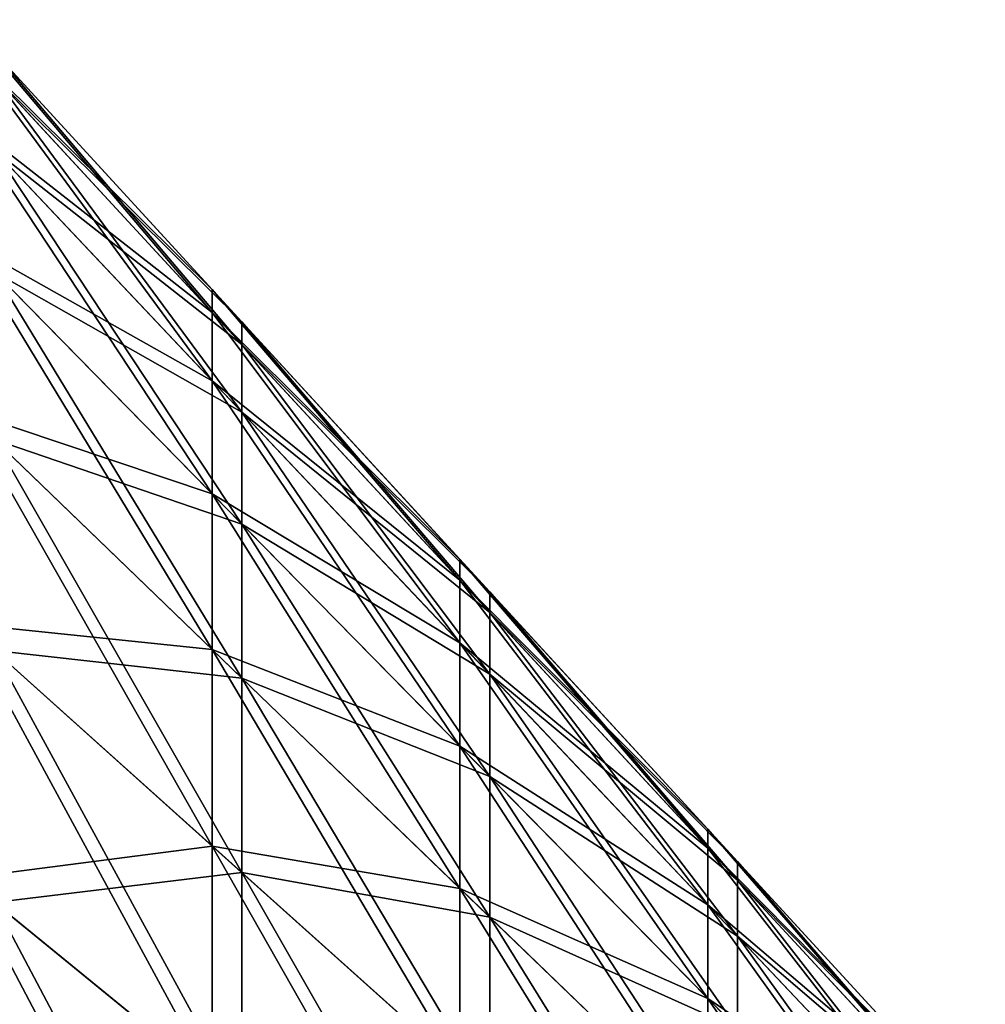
# Model space of a CAD drawing. Header units: millimetres. Extents: x -71 to 126, y -35 to 75.
# Tile 35 of 178: x -48 to -40, y 20 to 28. Entities that reach past the tile are written whole.
import ezdxf

# ---------------------------------------------------------------- set-up
doc = ezdxf.new("R2010")
doc.units = ezdxf.units.MM
doc.header["$LTSCALE"] = 52.536866
doc.layers.add('375', color=7, linetype='CONTINUOUS')
doc.layers.add('384', color=7, linetype='CONTINUOUS')

msp = doc.modelspace()

# ---------------------------------------------------------------- linework, layer by layer
at = {"layer": '375', "linetype": 'Continuous'}
for points in [[(-48.4322, 27.7804, -78.3732), (-48.4322, 27.9845, -75), (-46.4011, 25.5846, -78.1065), (-48.4322, 27.7804, -78.3732)], [(-48.4322, 27.9845, -75), (-48.4322, 27.7804, -71.6268), (-46.4011, 25.7726, -75), (-48.4322, 27.9845, -75)], [(-46.4011, 25.5846, -78.1065), (-48.4322, 27.9845, -75), (-46.4011, 25.7726, -75), (-46.4011, 25.5846, -78.1065)], [(-48.4322, 27.1713, -81.6971), (-48.4322, 27.7804, -78.3732), (-46.4011, 25.0237, -81.1678), (-48.4322, 27.1713, -81.6971)], [(-46.4011, 25.0237, -81.1678), (-48.4322, 27.7804, -78.3732), (-46.4011, 25.5846, -78.1065), (-46.4011, 25.0237, -81.1678)], [(-48.4322, 27.7804, -71.6268), (-48.4322, 27.1713, -68.3029), (-46.4011, 25.5846, -71.8935), (-48.4322, 27.7804, -71.6268)], [(-46.4011, 25.7726, -75), (-48.4322, 27.7804, -71.6268), (-46.4011, 25.5846, -71.8935), (-46.4011, 25.7726, -75)], [(-48.4322, 26.1659, -84.9234), (-48.4322, 27.1713, -81.6971), (-46.4011, 24.0978, -84.1391), (-48.4322, 26.1659, -84.9234)], [(-46.4011, 24.0978, -84.1391), (-48.4322, 27.1713, -81.6971), (-46.4011, 25.0237, -81.1678), (-46.4011, 24.0978, -84.1391)], [(-48.4322, 27.1713, -68.3029), (-48.4322, 26.1659, -65.0766), (-46.4011, 25.0237, -68.8322), (-48.4322, 27.1713, -68.3029)], [(-46.4011, 25.5846, -71.8935), (-48.4322, 27.1713, -68.3029), (-46.4011, 25.0237, -68.8322), (-46.4011, 25.5846, -71.8935)], [(-48.4322, 24.779, -88.005), (-48.4322, 26.1659, -84.9234), (-46.4011, 22.8205, -86.9771), (-48.4322, 24.779, -88.005)], [(-46.4011, 22.8205, -86.9771), (-48.4322, 26.1659, -84.9234), (-46.4011, 24.0978, -84.1391), (-46.4011, 22.8205, -86.9771)], [(-48.4322, 26.1659, -65.0766), (-48.4322, 24.779, -61.995), (-46.4011, 24.0978, -65.8609), (-48.4322, 26.1659, -65.0766)], [(-46.4011, 25.0237, -68.8322), (-48.4322, 26.1659, -65.0766), (-46.4011, 24.0978, -65.8609), (-46.4011, 25.0237, -68.8322)], [(-46.4011, 25.5846, -78.1065), (-46.4011, 25.7726, -75), (-44.37, 23.3889, -77.8399), (-46.4011, 25.5846, -78.1065)], [(-46.4011, 25.7726, -75), (-46.4011, 25.5846, -71.8935), (-44.37, 23.5606, -75), (-46.4011, 25.7726, -75)], [(-44.37, 23.3889, -77.8399), (-46.4011, 25.7726, -75), (-44.37, 23.5606, -75), (-44.37, 23.3889, -77.8399)], [(-46.4011, 25.0237, -81.1678), (-46.4011, 25.5846, -78.1065), (-44.37, 22.876, -80.6384), (-46.4011, 25.0237, -81.1678)], [(-44.37, 22.876, -80.6384), (-46.4011, 25.5846, -78.1065), (-44.37, 23.3889, -77.8399), (-44.37, 22.876, -80.6384)], [(-46.4011, 25.5846, -71.8935), (-46.4011, 25.0237, -68.8322), (-44.37, 23.3889, -72.1601), (-46.4011, 25.5846, -71.8935)], [(-44.37, 23.5606, -75), (-46.4011, 25.5846, -71.8935), (-44.37, 23.3889, -72.1601), (-44.37, 23.5606, -75)], [(-46.4011, 24.0978, -84.1391), (-46.4011, 25.0237, -81.1678), (-44.37, 22.0296, -83.3547), (-46.4011, 24.0978, -84.1391)], [(-44.37, 22.0296, -83.3547), (-46.4011, 25.0237, -81.1678), (-44.37, 22.876, -80.6384), (-44.37, 22.0296, -83.3547)], [(-46.4011, 25.0237, -68.8322), (-46.4011, 24.0978, -65.8609), (-44.37, 22.876, -69.3616), (-46.4011, 25.0237, -68.8322)], [(-44.37, 23.3889, -72.1601), (-46.4011, 25.0237, -68.8322), (-44.37, 22.876, -69.3616), (-44.37, 23.3889, -72.1601)], [(-48.4322, 23.0308, -90.897), (-48.4322, 24.779, -88.005), (-46.4011, 21.2104, -89.6405), (-48.4322, 23.0308, -90.897)], [(-46.4011, 21.2104, -89.6405), (-48.4322, 24.779, -88.005), (-46.4011, 22.8205, -86.9771), (-46.4011, 21.2104, -89.6405)], [(-48.4322, 24.779, -61.995), (-48.4322, 23.0308, -59.103), (-46.4011, 22.8205, -63.0229), (-48.4322, 24.779, -61.995)], [(-46.4011, 24.0978, -65.8609), (-48.4322, 24.779, -61.995), (-46.4011, 22.8205, -63.0229), (-46.4011, 24.0978, -65.8609)], [(-46.4011, 22.8205, -86.9771), (-46.4011, 24.0978, -84.1391), (-44.37, 20.8619, -85.9492), (-46.4011, 22.8205, -86.9771)], [(-44.37, 20.8619, -85.9492), (-46.4011, 24.0978, -84.1391), (-44.37, 22.0296, -83.3547), (-44.37, 20.8619, -85.9492)], [(-46.4011, 24.0978, -65.8609), (-46.4011, 22.8205, -63.0229), (-44.37, 22.0296, -66.6453), (-46.4011, 24.0978, -65.8609)], [(-44.37, 22.876, -69.3616), (-46.4011, 24.0978, -65.8609), (-44.37, 22.0296, -66.6453), (-44.37, 22.876, -69.3616)], [(-44.37, 23.3889, -77.8399), (-44.37, 23.5606, -75), (-42.3389, 21.1931, -77.5733), (-44.37, 23.3889, -77.8399)], [(-44.37, 23.5606, -75), (-44.37, 23.3889, -72.1601), (-42.3389, 21.3487, -75), (-44.37, 23.5606, -75)], [(-42.3389, 21.1931, -77.5733), (-44.37, 23.5606, -75), (-42.3389, 21.3487, -75), (-42.3389, 21.1931, -77.5733)], [(-44.37, 22.876, -80.6384), (-44.37, 23.3889, -77.8399), (-42.3389, 20.7284, -80.1091), (-44.37, 22.876, -80.6384)], [(-42.3389, 20.7284, -80.1091), (-44.37, 23.3889, -77.8399), (-42.3389, 21.1931, -77.5733), (-42.3389, 20.7284, -80.1091)], [(-44.37, 23.3889, -72.1601), (-44.37, 22.876, -69.3616), (-42.3389, 21.1931, -72.4267), (-44.37, 23.3889, -72.1601)], [(-42.3389, 21.3487, -75), (-44.37, 23.3889, -72.1601), (-42.3389, 21.1931, -72.4267), (-42.3389, 21.3487, -75)], [(-48.4322, 20.9467, -93.5571), (-48.4322, 23.0308, -90.897), (-46.4011, 19.291, -92.0904), (-48.4322, 20.9467, -93.5571)], [(-46.4011, 19.291, -92.0904), (-48.4322, 23.0308, -90.897), (-46.4011, 21.2104, -89.6405), (-46.4011, 19.291, -92.0904)], [(-48.4322, 23.0308, -59.103), (-48.4322, 20.9467, -56.4429), (-46.4011, 21.2104, -60.3595), (-48.4322, 23.0308, -59.103)], [(-46.4011, 22.8205, -63.0229), (-48.4322, 23.0308, -59.103), (-46.4011, 21.2104, -60.3595), (-46.4011, 22.8205, -63.0229)], [(-44.37, 22.0296, -83.3547), (-44.37, 22.876, -80.6384), (-42.3389, 19.9614, -82.5704), (-44.37, 22.0296, -83.3547)], [(-42.3389, 19.9614, -82.5704), (-44.37, 22.876, -80.6384), (-42.3389, 20.7284, -80.1091), (-42.3389, 19.9614, -82.5704)], [(-44.37, 22.876, -69.3616), (-44.37, 22.0296, -66.6453), (-42.3389, 20.7284, -69.8909), (-44.37, 22.876, -69.3616)], [(-42.3389, 21.1931, -72.4267), (-44.37, 22.876, -69.3616), (-42.3389, 20.7284, -69.8909), (-42.3389, 21.1931, -72.4267)], [(-46.4011, 21.2104, -89.6405), (-46.4011, 22.8205, -86.9771), (-44.37, 19.39, -88.384), (-46.4011, 21.2104, -89.6405)], [(-44.37, 19.39, -88.384), (-46.4011, 22.8205, -86.9771), (-44.37, 20.8619, -85.9492), (-44.37, 19.39, -88.384)], [(-46.4011, 22.8205, -63.0229), (-46.4011, 21.2104, -60.3595), (-44.37, 20.8619, -64.0508), (-46.4011, 22.8205, -63.0229)], [(-44.37, 22.0296, -66.6453), (-46.4011, 22.8205, -63.0229), (-44.37, 20.8619, -64.0508), (-44.37, 22.0296, -66.6453)], [(-44.37, 20.8619, -85.9492), (-44.37, 22.0296, -83.3547), (-42.3389, 18.9033, -84.9212), (-44.37, 20.8619, -85.9492)], [(-42.3389, 18.9033, -84.9212), (-44.37, 22.0296, -83.3547), (-42.3389, 19.9614, -82.5704), (-42.3389, 18.9033, -84.9212)], [(-44.37, 22.0296, -66.6453), (-44.37, 20.8619, -64.0508), (-42.3389, 19.9614, -67.4296), (-44.37, 22.0296, -66.6453)], [(-42.3389, 20.7284, -69.8909), (-44.37, 22.0296, -66.6453), (-42.3389, 19.9614, -67.4296), (-42.3389, 20.7284, -69.8909)], [(-42.3389, 21.1931, -77.5733), (-42.3389, 21.3487, -75), (-40.3078, 18.9973, -77.3067), (-42.3389, 21.1931, -77.5733)], [(-42.3389, 21.3487, -75), (-42.3389, 21.1931, -72.4267), (-40.3078, 19.1368, -75), (-42.3389, 21.3487, -75)], [(-40.3078, 18.9973, -77.3067), (-42.3389, 21.3487, -75), (-40.3078, 19.1368, -75), (-40.3078, 18.9973, -77.3067)], [(-46.4011, 21.2104, -60.3595), (-48.4322, 20.9467, -56.4429), (-46.4011, 19.291, -57.9096), (-46.4011, 21.2104, -60.3595)], [(-46.4011, 19.291, -92.0904), (-46.4011, 21.2104, -89.6405), (-44.37, 17.6354, -90.6236), (-46.4011, 19.291, -92.0904)], [(-44.37, 17.6354, -90.6236), (-46.4011, 21.2104, -89.6405), (-44.37, 19.39, -88.384), (-44.37, 17.6354, -90.6236)], [(-46.4011, 21.2104, -60.3595), (-46.4011, 19.291, -57.9096), (-44.37, 19.39, -61.616), (-46.4011, 21.2104, -60.3595)], [(-44.37, 20.8619, -64.0508), (-46.4011, 21.2104, -60.3595), (-44.37, 19.39, -61.616), (-44.37, 20.8619, -64.0508)], [(-42.3389, 20.7284, -80.1091), (-42.3389, 21.1931, -77.5733), (-40.3078, 18.5807, -79.5797), (-42.3389, 20.7284, -80.1091)], [(-40.3078, 18.5807, -79.5797), (-42.3389, 21.1931, -77.5733), (-40.3078, 18.9973, -77.3067), (-40.3078, 18.5807, -79.5797)], [(-42.3389, 21.1931, -72.4267), (-42.3389, 20.7284, -69.8909), (-40.3078, 18.9973, -72.6933), (-42.3389, 21.1931, -72.4267)], [(-40.3078, 19.1368, -75), (-42.3389, 21.1931, -72.4267), (-40.3078, 18.9973, -72.6933), (-40.3078, 19.1368, -75)], [(-48.4322, 18.5571, -95.9467), (-48.4322, 20.9467, -93.5571), (-46.4011, 17.0904, -94.291), (-48.4322, 18.5571, -95.9467)], [(-46.4011, 17.0904, -94.291), (-48.4322, 20.9467, -93.5571), (-46.4011, 19.291, -92.0904), (-46.4011, 17.0904, -94.291)], [(-48.4322, 20.9467, -56.4429), (-48.4322, 18.5571, -54.0533), (-46.4011, 19.291, -57.9096), (-48.4322, 20.9467, -56.4429)], [(-44.37, 19.39, -88.384), (-44.37, 20.8619, -85.9492), (-42.3389, 17.5696, -87.1275), (-44.37, 19.39, -88.384)], [(-42.3389, 17.5696, -87.1275), (-44.37, 20.8619, -85.9492), (-42.3389, 18.9033, -84.9212), (-42.3389, 17.5696, -87.1275)], [(-44.37, 20.8619, -64.0508), (-44.37, 19.39, -61.616), (-42.3389, 18.9033, -65.0788), (-44.37, 20.8619, -64.0508)], [(-42.3389, 19.9614, -67.4296), (-44.37, 20.8619, -64.0508), (-42.3389, 18.9033, -65.0788), (-42.3389, 19.9614, -67.4296)], [(-42.3389, 19.9614, -82.5704), (-42.3389, 20.7284, -80.1091), (-40.3078, 17.8932, -81.786), (-42.3389, 19.9614, -82.5704)], [(-40.3078, 17.8932, -81.786), (-42.3389, 20.7284, -80.1091), (-40.3078, 18.5807, -79.5797), (-40.3078, 17.8932, -81.786)], [(-42.3389, 20.7284, -69.8909), (-42.3389, 19.9614, -67.4296), (-40.3078, 18.5807, -70.4203), (-42.3389, 20.7284, -69.8909)], [(-40.3078, 18.9973, -72.6933), (-42.3389, 20.7284, -69.8909), (-40.3078, 18.5807, -70.4203), (-40.3078, 18.9973, -72.6933)], [(-42.3389, 18.9033, -84.9212), (-42.3389, 19.9614, -82.5704), (-40.3078, 16.9448, -83.8933), (-42.3389, 18.9033, -84.9212)], [(-40.3078, 16.9448, -83.8933), (-42.3389, 19.9614, -82.5704), (-40.3078, 17.8932, -81.786), (-40.3078, 16.9448, -83.8933)], [(-42.3389, 19.9614, -67.4296), (-42.3389, 18.9033, -65.0788), (-40.3078, 17.8932, -68.214), (-42.3389, 19.9614, -67.4296)], [(-40.3078, 18.5807, -70.4203), (-42.3389, 19.9614, -67.4296), (-40.3078, 17.8932, -68.214), (-40.3078, 18.5807, -70.4203)]]:
    msp.add_3dface(points, dxfattribs=at)
at = {"layer": '384', "linetype": 'Continuous'}
for points in [[(-48.1886, 27.5171, 71.6588), (-48.1886, 27.7192, 75), (-46.1575, 25.3213, 71.9254), (-48.1886, 27.5171, 71.6588)], [(-48.1886, 27.7192, 75), (-48.1886, 27.5171, 78.3412), (-46.1575, 25.5072, 75), (-48.1886, 27.7192, 75)], [(-46.1575, 25.3213, 71.9254), (-48.1886, 27.7192, 75), (-46.1575, 25.5072, 75), (-46.1575, 25.3213, 71.9254)], [(-48.1886, 26.9137, 68.3664), (-48.1886, 27.5171, 71.6588), (-46.1575, 24.7661, 68.8957), (-48.1886, 26.9137, 68.3664)], [(-46.1575, 24.7661, 68.8957), (-48.1886, 27.5171, 71.6588), (-46.1575, 25.3213, 71.9254), (-46.1575, 24.7661, 68.8957)], [(-48.1886, 27.5171, 78.3412), (-48.1886, 26.9137, 81.6336), (-46.1575, 25.3213, 78.0746), (-48.1886, 27.5171, 78.3412)], [(-46.1575, 25.5072, 75), (-48.1886, 27.5171, 78.3412), (-46.1575, 25.3213, 78.0746), (-46.1575, 25.5072, 75)], [(-48.1886, 25.9179, 65.1706), (-48.1886, 26.9137, 68.3664), (-46.1575, 23.8497, 65.955), (-48.1886, 25.9179, 65.1706)], [(-46.1575, 23.8497, 65.955), (-48.1886, 26.9137, 68.3664), (-46.1575, 24.7661, 68.8957), (-46.1575, 23.8497, 65.955)], [(-48.1886, 26.9137, 81.6336), (-48.1886, 25.9179, 84.8294), (-46.1575, 24.7661, 81.1043), (-48.1886, 26.9137, 81.6336)], [(-46.1575, 25.3213, 78.0746), (-48.1886, 26.9137, 81.6336), (-46.1575, 24.7661, 81.1043), (-46.1575, 25.3213, 78.0746)], [(-48.1886, 24.5441, 62.1183), (-48.1886, 25.9179, 65.1706), (-46.1575, 22.5855, 63.1462), (-48.1886, 24.5441, 62.1183)], [(-46.1575, 22.5855, 63.1462), (-48.1886, 25.9179, 65.1706), (-46.1575, 23.8497, 65.955), (-46.1575, 22.5855, 63.1462)], [(-48.1886, 25.9179, 84.8294), (-48.1886, 24.5441, 87.8817), (-46.1575, 23.8497, 84.045), (-48.1886, 25.9179, 84.8294)], [(-46.1575, 24.7661, 81.1043), (-48.1886, 25.9179, 84.8294), (-46.1575, 23.8497, 84.045), (-46.1575, 24.7661, 81.1043)], [(-46.1575, 25.3213, 71.9254), (-46.1575, 25.5072, 75), (-44.1264, 23.1255, 72.1921), (-46.1575, 25.3213, 71.9254)], [(-46.1575, 25.5072, 75), (-46.1575, 25.3213, 78.0746), (-44.1264, 23.2953, 75), (-46.1575, 25.5072, 75)], [(-44.1264, 23.1255, 72.1921), (-46.1575, 25.5072, 75), (-44.1264, 23.2953, 75), (-44.1264, 23.1255, 72.1921)], [(-46.1575, 24.7661, 68.8957), (-46.1575, 25.3213, 71.9254), (-44.1264, 22.6184, 69.4251), (-46.1575, 24.7661, 68.8957)], [(-44.1264, 22.6184, 69.4251), (-46.1575, 25.3213, 71.9254), (-44.1264, 23.1255, 72.1921), (-44.1264, 22.6184, 69.4251)], [(-46.1575, 25.3213, 78.0746), (-46.1575, 24.7661, 81.1043), (-44.1264, 23.1255, 77.8079), (-46.1575, 25.3213, 78.0746)], [(-44.1264, 23.2953, 75), (-46.1575, 25.3213, 78.0746), (-44.1264, 23.1255, 77.8079), (-44.1264, 23.2953, 75)], [(-46.1575, 23.8497, 65.955), (-46.1575, 24.7661, 68.8957), (-44.1264, 21.7815, 66.7394), (-46.1575, 23.8497, 65.955)], [(-44.1264, 21.7815, 66.7394), (-46.1575, 24.7661, 68.8957), (-44.1264, 22.6184, 69.4251), (-44.1264, 21.7815, 66.7394)], [(-46.1575, 24.7661, 81.1043), (-46.1575, 23.8497, 84.045), (-44.1264, 22.6184, 80.5749), (-46.1575, 24.7661, 81.1043)], [(-44.1264, 23.1255, 77.8079), (-46.1575, 24.7661, 81.1043), (-44.1264, 22.6184, 80.5749), (-44.1264, 23.1255, 77.8079)], [(-48.1886, 22.8124, 59.2537), (-48.1886, 24.5441, 62.1183), (-46.1575, 20.9921, 60.5102), (-48.1886, 22.8124, 59.2537)], [(-46.1575, 20.9921, 60.5102), (-48.1886, 24.5441, 62.1183), (-46.1575, 22.5855, 63.1462), (-46.1575, 20.9921, 60.5102)], [(-48.1886, 24.5441, 87.8817), (-48.1886, 22.8124, 90.7463), (-46.1575, 22.5855, 86.8538), (-48.1886, 24.5441, 87.8817)], [(-46.1575, 23.8497, 84.045), (-48.1886, 24.5441, 87.8817), (-46.1575, 22.5855, 86.8538), (-46.1575, 23.8497, 84.045)], [(-46.1575, 22.5855, 63.1462), (-46.1575, 23.8497, 65.955), (-44.1264, 20.627, 64.1741), (-46.1575, 22.5855, 63.1462)], [(-44.1264, 20.627, 64.1741), (-46.1575, 23.8497, 65.955), (-44.1264, 21.7815, 66.7394), (-44.1264, 20.627, 64.1741)], [(-46.1575, 23.8497, 84.045), (-46.1575, 22.5855, 86.8538), (-44.1264, 21.7815, 83.2606), (-46.1575, 23.8497, 84.045)], [(-44.1264, 22.6184, 80.5749), (-46.1575, 23.8497, 84.045), (-44.1264, 21.7815, 83.2606), (-44.1264, 22.6184, 80.5749)], [(-44.1264, 23.1255, 72.1921), (-44.1264, 23.2953, 75), (-42.0952, 20.9297, 72.4587), (-44.1264, 23.1255, 72.1921)], [(-44.1264, 23.2953, 75), (-44.1264, 23.1255, 77.8079), (-42.0952, 21.0834, 75), (-44.1264, 23.2953, 75)], [(-42.0952, 20.9297, 72.4587), (-44.1264, 23.2953, 75), (-42.0952, 21.0834, 75), (-42.0952, 20.9297, 72.4587)], [(-44.1264, 22.6184, 69.4251), (-44.1264, 23.1255, 72.1921), (-42.0952, 20.4708, 69.9544), (-44.1264, 22.6184, 69.4251)], [(-42.0952, 20.4708, 69.9544), (-44.1264, 23.1255, 72.1921), (-42.0952, 20.9297, 72.4587), (-42.0952, 20.4708, 69.9544)], [(-44.1264, 23.1255, 77.8079), (-44.1264, 22.6184, 80.5749), (-42.0952, 20.9297, 77.5413), (-44.1264, 23.1255, 77.8079)], [(-42.0952, 21.0834, 75), (-44.1264, 23.1255, 77.8079), (-42.0952, 20.9297, 77.5413), (-42.0952, 21.0834, 75)], [(-48.1886, 20.7481, 56.6188), (-48.1886, 22.8124, 59.2537), (-46.1575, 19.0924, 58.0856), (-48.1886, 20.7481, 56.6188)], [(-46.1575, 19.0924, 58.0856), (-48.1886, 22.8124, 59.2537), (-46.1575, 20.9921, 60.5102), (-46.1575, 19.0924, 58.0856)], [(-48.1886, 22.8124, 90.7463), (-48.1886, 20.7481, 93.3812), (-46.1575, 20.9921, 89.4898), (-48.1886, 22.8124, 90.7463)], [(-46.1575, 22.5855, 86.8538), (-48.1886, 22.8124, 90.7463), (-46.1575, 20.9921, 89.4898), (-46.1575, 22.5855, 86.8538)], [(-44.1264, 21.7815, 66.7394), (-44.1264, 22.6184, 69.4251), (-42.0952, 19.7133, 67.5237), (-44.1264, 21.7815, 66.7394)], [(-42.0952, 19.7133, 67.5237), (-44.1264, 22.6184, 69.4251), (-42.0952, 20.4708, 69.9544), (-42.0952, 19.7133, 67.5237)], [(-44.1264, 22.6184, 80.5749), (-44.1264, 21.7815, 83.2606), (-42.0952, 20.4708, 80.0456), (-44.1264, 22.6184, 80.5749)], [(-42.0952, 20.9297, 77.5413), (-44.1264, 22.6184, 80.5749), (-42.0952, 20.4708, 80.0456), (-42.0952, 20.9297, 77.5413)], [(-46.1575, 20.9921, 60.5102), (-46.1575, 22.5855, 63.1462), (-44.1264, 19.1717, 61.7667), (-46.1575, 20.9921, 60.5102)], [(-44.1264, 19.1717, 61.7667), (-46.1575, 22.5855, 63.1462), (-44.1264, 20.627, 64.1741), (-44.1264, 19.1717, 61.7667)], [(-46.1575, 22.5855, 86.8538), (-46.1575, 20.9921, 89.4898), (-44.1264, 20.627, 85.8259), (-46.1575, 22.5855, 86.8538)], [(-44.1264, 21.7815, 83.2606), (-46.1575, 22.5855, 86.8538), (-44.1264, 20.627, 85.8259), (-44.1264, 21.7815, 83.2606)], [(-44.1264, 20.627, 64.1741), (-44.1264, 21.7815, 66.7394), (-42.0952, 18.6684, 65.2021), (-44.1264, 20.627, 64.1741)], [(-42.0952, 18.6684, 65.2021), (-44.1264, 21.7815, 66.7394), (-42.0952, 19.7133, 67.5237), (-42.0952, 18.6684, 65.2021)], [(-44.1264, 21.7815, 83.2606), (-44.1264, 20.627, 85.8259), (-42.0952, 19.7133, 82.4763), (-44.1264, 21.7815, 83.2606)], [(-42.0952, 20.4708, 80.0456), (-44.1264, 21.7815, 83.2606), (-42.0952, 19.7133, 82.4763), (-42.0952, 20.4708, 80.0456)], [(-42.0952, 20.9297, 72.4587), (-42.0952, 21.0834, 75), (-40.0641, 18.7339, 72.7253), (-42.0952, 20.9297, 72.4587)], [(-42.0952, 21.0834, 75), (-42.0952, 20.9297, 77.5413), (-40.0641, 18.8715, 75), (-42.0952, 21.0834, 75)], [(-40.0641, 18.7339, 72.7253), (-42.0952, 21.0834, 75), (-40.0641, 18.8715, 75), (-40.0641, 18.7339, 72.7253)], [(-46.1575, 20.9921, 89.4898), (-48.1886, 20.7481, 93.3812), (-46.1575, 19.0924, 91.9144), (-46.1575, 20.9921, 89.4898)], [(-46.1575, 19.0924, 58.0856), (-46.1575, 20.9921, 60.5102), (-44.1264, 17.4368, 59.5523), (-46.1575, 19.0924, 58.0856)], [(-44.1264, 17.4368, 59.5523), (-46.1575, 20.9921, 60.5102), (-44.1264, 19.1717, 61.7667), (-44.1264, 17.4368, 59.5523)], [(-46.1575, 20.9921, 89.4898), (-46.1575, 19.0924, 91.9144), (-44.1264, 19.1717, 88.2333), (-46.1575, 20.9921, 89.4898)], [(-44.1264, 20.627, 85.8259), (-46.1575, 20.9921, 89.4898), (-44.1264, 19.1717, 88.2333), (-44.1264, 20.627, 85.8259)], [(-42.0952, 20.4708, 69.9544), (-42.0952, 20.9297, 72.4587), (-40.0641, 18.3231, 70.4838), (-42.0952, 20.4708, 69.9544)], [(-40.0641, 18.3231, 70.4838), (-42.0952, 20.9297, 72.4587), (-40.0641, 18.7339, 72.7253), (-40.0641, 18.3231, 70.4838)], [(-42.0952, 20.9297, 77.5413), (-42.0952, 20.4708, 80.0456), (-40.0641, 18.7339, 77.2747), (-42.0952, 20.9297, 77.5413)], [(-40.0641, 18.8715, 75), (-42.0952, 20.9297, 77.5413), (-40.0641, 18.7339, 77.2747), (-40.0641, 18.8715, 75)], [(-48.1886, 18.3812, 54.2519), (-48.1886, 20.7481, 56.6188), (-46.1575, 16.9144, 55.9076), (-48.1886, 18.3812, 54.2519)], [(-46.1575, 16.9144, 55.9076), (-48.1886, 20.7481, 56.6188), (-46.1575, 19.0924, 58.0856), (-46.1575, 16.9144, 55.9076)], [(-48.1886, 20.7481, 93.3812), (-48.1886, 18.3812, 95.7481), (-46.1575, 19.0924, 91.9144), (-48.1886, 20.7481, 93.3812)], [(-44.1264, 19.1717, 61.7667), (-44.1264, 20.627, 64.1741), (-42.0952, 17.3513, 63.0233), (-44.1264, 19.1717, 61.7667)], [(-42.0952, 17.3513, 63.0233), (-44.1264, 20.627, 64.1741), (-42.0952, 18.6684, 65.2021), (-42.0952, 17.3513, 63.0233)], [(-44.1264, 20.627, 85.8259), (-44.1264, 19.1717, 88.2333), (-42.0952, 18.6684, 84.7979), (-44.1264, 20.627, 85.8259)], [(-42.0952, 19.7133, 82.4763), (-44.1264, 20.627, 85.8259), (-42.0952, 18.6684, 84.7979), (-42.0952, 19.7133, 82.4763)], [(-42.0952, 19.7133, 67.5237), (-42.0952, 20.4708, 69.9544), (-40.0641, 17.6451, 68.3081), (-42.0952, 19.7133, 67.5237)], [(-40.0641, 17.6451, 68.3081), (-42.0952, 20.4708, 69.9544), (-40.0641, 18.3231, 70.4838), (-40.0641, 17.6451, 68.3081)], [(-42.0952, 20.4708, 80.0456), (-42.0952, 19.7133, 82.4763), (-40.0641, 18.3231, 79.5162), (-42.0952, 20.4708, 80.0456)], [(-40.0641, 18.7339, 77.2747), (-42.0952, 20.4708, 80.0456), (-40.0641, 18.3231, 79.5162), (-40.0641, 18.7339, 77.2747)]]:
    msp.add_3dface(points, dxfattribs=at)

doc.saveas('drawing.dxf')
